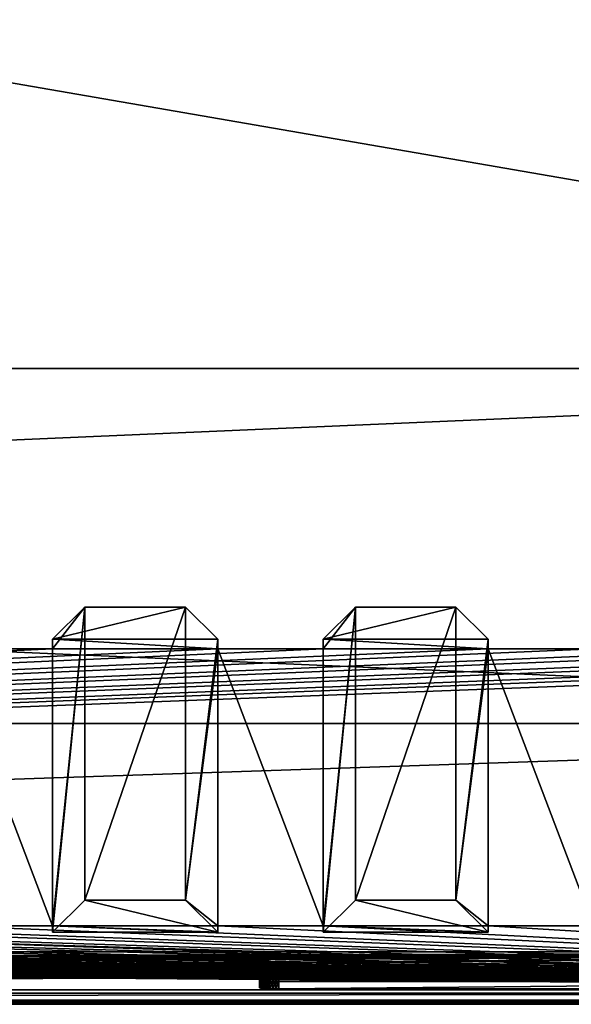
# Model space of a CAD drawing. Header units: inches. Extents: x -29.4 to 29.4, y 0 to 14.
# Tile 33 of 40: x 17.5 to 21.4, y 0 to 7. Entities that reach past the tile are written whole.
import ezdxf

# ---------------------------------------------------------------- set-up
doc = ezdxf.new("R2010")
doc.units = ezdxf.units.IN
doc.header["$LTSCALE"] = 65.185185
doc.header["$MEASUREMENT"] = 0
for name, color, linetype in [('10', 7, 'CONTINUOUS'), ('11', 7, 'CONTINUOUS'), ('12', 7, 'CONTINUOUS'), ('13', 7, 'CONTINUOUS'), ('17', 7, 'CONTINUOUS'), ('18', 7, 'CONTINUOUS'), ('19', 7, 'CONTINUOUS'), ('191', 7, 'CONTINUOUS'), ('192', 7, 'CONTINUOUS'), ('193', 7, 'CONTINUOUS'), ('194', 7, 'CONTINUOUS'), ('195', 7, 'CONTINUOUS'), ('196', 7, 'CONTINUOUS'), ('197', 7, 'CONTINUOUS'), ('198', 7, 'CONTINUOUS'), ('199', 7, 'CONTINUOUS'), ('20', 7, 'CONTINUOUS'), ('200', 7, 'CONTINUOUS'), ('201', 7, 'CONTINUOUS'), ('202', 7, 'CONTINUOUS'), ('21', 7, 'CONTINUOUS'), ('22', 7, 'CONTINUOUS'), ('23', 7, 'CONTINUOUS'), ('269', 7, 'CONTINUOUS'), ('270', 7, 'CONTINUOUS'), ('271', 7, 'CONTINUOUS'), ('273', 7, 'CONTINUOUS'), ('274', 7, 'CONTINUOUS'), ('275', 7, 'CONTINUOUS'), ('3', 7, 'CONTINUOUS'), ('4', 7, 'CONTINUOUS'), ('5', 7, 'CONTINUOUS'), ('6', 7, 'CONTINUOUS'), ('7', 7, 'CONTINUOUS'), ('8', 7, 'CONTINUOUS'), ('9', 7, 'CONTINUOUS')]:
    doc.layers.add(name, color=color, linetype=linetype)

msp = doc.modelspace()

# ---------------------------------------------------------------- linework, layer by layer
at = {"layer": '10', "color": 7, "linetype": 'Continuous'}
for points in [[(-29.226, 0, -0.5), (29.226, 0, -0.5), (-29.226, -0.015, -0.5), (-29.226, 0, -0.5)], [(29.226, 0, -0.5), (-29.226, -0.03, -0.5), (-29.226, -0.015, -0.5), (29.226, 0, -0.5)], [(-29.226, -0.03, -0.5), (29.226, 0, -0.5), (29.226, -0.015, -0.5), (-29.226, -0.03, -0.5)], [(29.226, -0.03, -0.5), (-29.226, -0.03, -0.5), (29.226, -0.015, -0.5), (29.226, -0.03, -0.5)]]:
    msp.add_3dface(points, dxfattribs=at)
at = {"layer": '11', "color": 7, "linetype": 'Continuous'}
for points in [[(29.1635, 1.97, -0.03), (29.1635, 0, -0.03), (-29.1635, 0, -0.03), (29.1635, 1.97, -0.03)], [(29.1635, 1.97, -0.03), (-29.1635, 0, -0.03), (-29.1635, 1.97, -0.03), (29.1635, 1.97, -0.03)]]:
    msp.add_3dface(points, dxfattribs=at)
at = {"layer": '12', "color": 7, "linetype": 'Continuous'}
for points in [[(29.1635, 1.97), (29.1635, 1.97, -0.03), (-29.1635, 1.97, -0.03), (29.1635, 1.97)], [(29.1635, 1.97), (-29.1635, 1.97, -0.03), (-29.1635, 1.97), (29.1635, 1.97)]]:
    msp.add_3dface(points, dxfattribs=at)
at = {"layer": '13', "color": 7, "linetype": 'Continuous'}
for points in [[(25.7058, 14), (29.1635, 4.5), (-29.1635, 1.97), (25.7058, 14)], [(-25.7058, 14), (25.7058, 14), (-29.1635, 1.97), (-25.7058, 14)], [(29.1635, 4.5), (29.1635, 1.97), (-29.1635, 1.97), (29.1635, 4.5)]]:
    msp.add_3dface(points, dxfattribs=at)
at = {"layer": '17', "color": 7, "linetype": 'Continuous'}
for points in [[(-28.3225, -0.03), (28.3225, -0.03), (-28.3225, 0.073), (-28.3225, -0.03)], [(28.3225, -0.03), (28.3225, 0.073), (-28.3225, 0.073), (28.3225, -0.03)]]:
    msp.add_3dface(points, dxfattribs=at)
at = {"layer": '18', "color": 7, "linetype": 'Continuous'}
for points in [[(28.3225, -0.03, 22.5), (-28.3225, -0.03, 22.5), (28.3225, 0.0495, 22.5), (28.3225, -0.03, 22.5)], [(28.3225, 0.0495, 22.5), (-28.3225, -0.03, 22.5), (-28.3225, 0.0495, 22.5), (28.3225, 0.0495, 22.5)]]:
    msp.add_3dface(points, dxfattribs=at)
at = {"layer": '19', "color": 7, "linetype": 'Continuous'}
for points in [[(28.3225, 0.3431, 16.8975), (-24.9405, 0.2219, 19.2095), (-28.3225, 0.3431, 16.8975), (28.3225, 0.3431, 16.8975)], [(-24.9405, 0.2219, 19.2095), (28.3225, 0.3431, 16.8975), (-19.3095, 0.2219, 19.2095), (-24.9405, 0.2219, 19.2095)], [(-19.3095, 0.2219, 19.2095), (28.3225, 0.3431, 16.8975), (-19.288, 0.2218, 19.2112), (-19.3095, 0.2219, 19.2095)], [(-19.288, 0.2218, 19.2112), (28.3225, 0.3431, 16.8975), (-19.267, 0.2216, 19.2162), (-19.288, 0.2218, 19.2112)], [(-19.267, 0.2216, 19.2162), (28.3225, 0.3431, 16.8975), (-19.2471, 0.2211, 19.2245), (-19.267, 0.2216, 19.2162)], [(-19.2471, 0.2211, 19.2245), (28.3225, 0.3431, 16.8975), (-19.2287, 0.2205, 19.2357), (-19.2471, 0.2211, 19.2245)], [(-19.2287, 0.2205, 19.2357), (28.3225, 0.3431, 16.8975), (-19.2123, 0.2198, 19.2497), (-19.2287, 0.2205, 19.2357)], [(-19.2123, 0.2198, 19.2497), (28.3225, 0.3431, 16.8975), (-19.1983, 0.219, 19.2661), (-19.2123, 0.2198, 19.2497)], [(-19.1983, 0.219, 19.2661), (28.3225, 0.3431, 16.8975), (-19.187, 0.218, 19.2845), (-19.1983, 0.219, 19.2661)], [(-19.187, 0.218, 19.2845), (28.3225, 0.3431, 16.8975), (-19.1787, 0.217, 19.3044), (-19.187, 0.218, 19.2845)], [(-19.1787, 0.217, 19.3044), (28.3225, 0.3431, 16.8975), (-19.1737, 0.2159, 19.3253), (-19.1787, 0.217, 19.3044)], [(-19.1737, 0.2159, 19.3253), (28.3225, 0.3431, 16.8975), (-19.172, 0.2147, 19.3468), (-19.1737, 0.2159, 19.3253)], [(-19.172, 0.2147, 19.3468), (28.3225, 0.3431, 16.8975), (-13.8155, 0.2219, 19.2095), (-19.172, 0.2147, 19.3468)], [(-13.8155, 0.2219, 19.2095), (28.3225, 0.3431, 16.8975), (-8.1845, 0.2219, 19.2095), (-13.8155, 0.2219, 19.2095)], [(-8.1845, 0.2219, 19.2095), (28.3225, 0.3431, 16.8975), (-8.163, 0.2218, 19.2112), (-8.1845, 0.2219, 19.2095)], [(-8.163, 0.2218, 19.2112), (28.3225, 0.3431, 16.8975), (-8.142, 0.2216, 19.2162), (-8.163, 0.2218, 19.2112)], [(-8.142, 0.2216, 19.2162), (28.3225, 0.3431, 16.8975), (-8.1221, 0.2211, 19.2245), (-8.142, 0.2216, 19.2162)], [(-8.1221, 0.2211, 19.2245), (28.3225, 0.3431, 16.8975), (-8.1037, 0.2205, 19.2357), (-8.1221, 0.2211, 19.2245)], [(-8.1037, 0.2205, 19.2357), (28.3225, 0.3431, 16.8975), (-8.0873, 0.2198, 19.2497), (-8.1037, 0.2205, 19.2357)], [(-8.0873, 0.2198, 19.2497), (28.3225, 0.3431, 16.8975), (-8.0733, 0.219, 19.2661), (-8.0873, 0.2198, 19.2497)], [(-8.0733, 0.219, 19.2661), (28.3225, 0.3431, 16.8975), (-8.062, 0.218, 19.2845), (-8.0733, 0.219, 19.2661)], [(-8.062, 0.218, 19.2845), (28.3225, 0.3431, 16.8975), (-8.0537, 0.217, 19.3044), (-8.062, 0.218, 19.2845)], [(28.3225, 0.3431, 16.8975), (-3.4502, 0.232, 19.017), (-8.0537, 0.217, 19.3044), (28.3225, 0.3431, 16.8975)], [(-3.4502, 0.232, 19.017), (28.3225, 0.3431, 16.8975), (-3.405, 0.2322, 19.0143), (-3.4502, 0.232, 19.017)], [(-3.405, 0.2322, 19.0143), (28.3225, 0.3431, 16.8975), (3.405, 0.2322, 19.0143), (-3.405, 0.2322, 19.0143)], [(3.405, 0.2322, 19.0143), (28.3225, 0.3431, 16.8975), (3.4502, 0.232, 19.017), (3.405, 0.2322, 19.0143)], [(3.4502, 0.232, 19.017), (28.3225, 0.3431, 16.8975), (3.4947, 0.2316, 19.0251), (3.4502, 0.232, 19.017)], [(3.4947, 0.2316, 19.0251), (28.3225, 0.3431, 16.8975), (3.538, 0.2309, 19.0386), (3.4947, 0.2316, 19.0251)], [(3.538, 0.2309, 19.0386), (28.3225, 0.3431, 16.8975), (3.5793, 0.2299, 19.0572), (3.538, 0.2309, 19.0386)], [(3.5793, 0.2299, 19.0572), (28.3225, 0.3431, 16.8975), (3.618, 0.2287, 19.0805), (3.5793, 0.2299, 19.0572)], [(3.618, 0.2287, 19.0805), (28.3225, 0.3431, 16.8975), (3.6537, 0.2272, 19.1084), (3.618, 0.2287, 19.0805)], [(3.6537, 0.2272, 19.1084), (28.3225, 0.3431, 16.8975), (3.6857, 0.2255, 19.1404), (3.6537, 0.2272, 19.1084)], [(3.6857, 0.2255, 19.1404), (28.3225, 0.3431, 16.8975), (3.7136, 0.2237, 19.176), (3.6857, 0.2255, 19.1404)], [(3.7136, 0.2237, 19.176), (28.3225, 0.3431, 16.8975), (3.737, 0.2217, 19.2147), (3.7136, 0.2237, 19.176)], [(3.737, 0.2217, 19.2147), (28.3225, 0.3431, 16.8975), (3.7556, 0.2195, 19.2559), (3.737, 0.2217, 19.2147)], [(3.7556, 0.2195, 19.2559), (28.3225, 0.3431, 16.8975), (3.7691, 0.2172, 19.2991), (3.7556, 0.2195, 19.2559)], [(3.7691, 0.2172, 19.2991), (28.3225, 0.3431, 16.8975), (3.7773, 0.2149, 19.3436), (3.7691, 0.2172, 19.2991)], [(3.7773, 0.2149, 19.3436), (28.3225, 0.3431, 16.8975), (3.78, 0.2125, 19.3887), (3.7773, 0.2149, 19.3436)], [(3.78, 0.2125, 19.3887), (28.3225, 0.3431, 16.8975), (8.163, 0.2218, 19.2112), (3.78, 0.2125, 19.3887)], [(8.163, 0.2218, 19.2112), (28.3225, 0.3431, 16.8975), (8.1845, 0.2219, 19.2095), (8.163, 0.2218, 19.2112)], [(8.1845, 0.2219, 19.2095), (28.3225, 0.3431, 16.8975), (13.8155, 0.2219, 19.2095), (8.1845, 0.2219, 19.2095)], [(13.8155, 0.2219, 19.2095), (28.3225, 0.3431, 16.8975), (13.837, 0.2218, 19.2112), (13.8155, 0.2219, 19.2095)], [(13.837, 0.2218, 19.2112), (28.3225, 0.3431, 16.8975), (13.858, 0.2216, 19.2162), (13.837, 0.2218, 19.2112)], [(13.858, 0.2216, 19.2162), (28.3225, 0.3431, 16.8975), (13.8779, 0.2211, 19.2245), (13.858, 0.2216, 19.2162)], [(13.8779, 0.2211, 19.2245), (28.3225, 0.3431, 16.8975), (13.8963, 0.2205, 19.2357), (13.8779, 0.2211, 19.2245)], [(13.8963, 0.2205, 19.2357), (28.3225, 0.3431, 16.8975), (13.9127, 0.2198, 19.2497), (13.8963, 0.2205, 19.2357)], [(13.9127, 0.2198, 19.2497), (28.3225, 0.3431, 16.8975), (13.9267, 0.219, 19.2661), (13.9127, 0.2198, 19.2497)], [(13.9267, 0.219, 19.2661), (28.3225, 0.3431, 16.8975), (13.938, 0.218, 19.2845), (13.9267, 0.219, 19.2661)], [(13.938, 0.218, 19.2845), (28.3225, 0.3431, 16.8975), (13.9463, 0.217, 19.3044), (13.938, 0.218, 19.2845)], [(13.9463, 0.217, 19.3044), (28.3225, 0.3431, 16.8975), (13.9513, 0.2159, 19.3253), (13.9463, 0.217, 19.3044)], [(13.9513, 0.2159, 19.3253), (28.3225, 0.3431, 16.8975), (13.953, 0.2147, 19.3468), (13.9513, 0.2159, 19.3253)], [(13.953, 0.2147, 19.3468), (28.3225, 0.3431, 16.8975), (13.953, 0.1776, 20.0548), (13.953, 0.2147, 19.3468)], [(13.953, 0.1776, 20.0548), (28.3225, 0.3431, 16.8975), (19.267, 0.2216, 19.2162), (13.953, 0.1776, 20.0548)], [(19.267, 0.2216, 19.2162), (28.3225, 0.3431, 16.8975), (19.288, 0.2218, 19.2112), (19.267, 0.2216, 19.2162)], [(19.288, 0.2218, 19.2112), (28.3225, 0.3431, 16.8975), (19.3095, 0.2219, 19.2095), (19.288, 0.2218, 19.2112)], [(19.3095, 0.2219, 19.2095), (28.3225, 0.3431, 16.8975), (24.9405, 0.2219, 19.2095), (19.3095, 0.2219, 19.2095)], [(13.837, 0.1705, 20.1905), (13.858, 0.1708, 20.1854), (19.172, 0.2147, 19.3468), (13.837, 0.1705, 20.1905)], [(19.172, 0.1776, 20.0548), (13.837, 0.1705, 20.1905), (19.172, 0.2147, 19.3468), (19.172, 0.1776, 20.0548)], [(13.858, 0.1708, 20.1854), (13.8779, 0.1712, 20.1772), (19.172, 0.2147, 19.3468), (13.858, 0.1708, 20.1854)], [(13.8779, 0.1712, 20.1772), (13.8963, 0.1718, 20.1659), (19.172, 0.2147, 19.3468), (13.8779, 0.1712, 20.1772)], [(13.8963, 0.1718, 20.1659), (13.9127, 0.1725, 20.1519), (19.172, 0.2147, 19.3468), (13.8963, 0.1718, 20.1659)], [(13.9127, 0.1725, 20.1519), (13.9267, 0.1734, 20.1355), (19.172, 0.2147, 19.3468), (13.9127, 0.1725, 20.1519)], [(13.9267, 0.1734, 20.1355), (13.938, 0.1744, 20.1172), (19.172, 0.2147, 19.3468), (13.9267, 0.1734, 20.1355)], [(13.938, 0.1744, 20.1172), (13.9463, 0.1754, 20.0973), (19.172, 0.2147, 19.3468), (13.938, 0.1744, 20.1172)], [(13.9463, 0.1754, 20.0973), (13.9513, 0.1765, 20.0763), (19.172, 0.2147, 19.3468), (13.9463, 0.1754, 20.0973)], [(13.9513, 0.1765, 20.0763), (13.953, 0.1776, 20.0548), (19.172, 0.2147, 19.3468), (13.9513, 0.1765, 20.0763)], [(19.2471, 0.2211, 19.2245), (13.953, 0.1776, 20.0548), (19.267, 0.2216, 19.2162), (19.2471, 0.2211, 19.2245)], [(19.2287, 0.2205, 19.2357), (13.953, 0.1776, 20.0548), (19.2471, 0.2211, 19.2245), (19.2287, 0.2205, 19.2357)], [(19.2123, 0.2198, 19.2497), (13.953, 0.1776, 20.0548), (19.2287, 0.2205, 19.2357), (19.2123, 0.2198, 19.2497)], [(19.1983, 0.219, 19.2661), (13.953, 0.1776, 20.0548), (19.2123, 0.2198, 19.2497), (19.1983, 0.219, 19.2661)], [(19.187, 0.218, 19.2845), (13.953, 0.1776, 20.0548), (19.1983, 0.219, 19.2661), (19.187, 0.218, 19.2845)], [(19.1787, 0.217, 19.3044), (13.953, 0.1776, 20.0548), (19.187, 0.218, 19.2845), (19.1787, 0.217, 19.3044)], [(19.1737, 0.2159, 19.3253), (13.953, 0.1776, 20.0548), (19.1787, 0.217, 19.3044), (19.1737, 0.2159, 19.3253)], [(19.172, 0.2147, 19.3468), (13.953, 0.1776, 20.0548), (19.1737, 0.2159, 19.3253), (19.172, 0.2147, 19.3468)], [(-28.3225, 0.0495, 22.5), (13.8155, 0.1704, 20.1921), (19.172, 0.1776, 20.0548), (-28.3225, 0.0495, 22.5)], [(-28.3225, 0.0495, 22.5), (19.172, 0.1776, 20.0548), (19.1737, 0.1765, 20.0763), (-28.3225, 0.0495, 22.5)], [(19.1787, 0.1754, 20.0973), (-28.3225, 0.0495, 22.5), (19.1737, 0.1765, 20.0763), (19.1787, 0.1754, 20.0973)], [(19.187, 0.1744, 20.1172), (-28.3225, 0.0495, 22.5), (19.1787, 0.1754, 20.0973), (19.187, 0.1744, 20.1172)], [(19.1983, 0.1734, 20.1355), (-28.3225, 0.0495, 22.5), (19.187, 0.1744, 20.1172), (19.1983, 0.1734, 20.1355)], [(19.2123, 0.1725, 20.1519), (-28.3225, 0.0495, 22.5), (19.1983, 0.1734, 20.1355), (19.2123, 0.1725, 20.1519)], [(19.2287, 0.1718, 20.1659), (-28.3225, 0.0495, 22.5), (19.2123, 0.1725, 20.1519), (19.2287, 0.1718, 20.1659)], [(19.2471, 0.1712, 20.1772), (-28.3225, 0.0495, 22.5), (19.2287, 0.1718, 20.1659), (19.2471, 0.1712, 20.1772)], [(19.267, 0.1708, 20.1854), (-28.3225, 0.0495, 22.5), (19.2471, 0.1712, 20.1772), (19.267, 0.1708, 20.1854)], [(19.288, 0.1705, 20.1905), (-28.3225, 0.0495, 22.5), (19.267, 0.1708, 20.1854), (19.288, 0.1705, 20.1905)], [(19.3095, 0.1704, 20.1921), (-28.3225, 0.0495, 22.5), (19.288, 0.1705, 20.1905), (19.3095, 0.1704, 20.1921)], [(28.3225, 0.0495, 22.5), (-28.3225, 0.0495, 22.5), (24.9405, 0.1704, 20.1921), (28.3225, 0.0495, 22.5)], [(24.9405, 0.1704, 20.1921), (-28.3225, 0.0495, 22.5), (19.3095, 0.1704, 20.1921), (24.9405, 0.1704, 20.1921)], [(13.8155, 0.1704, 20.1921), (13.837, 0.1705, 20.1905), (19.172, 0.1776, 20.0548), (13.8155, 0.1704, 20.1921)]]:
    msp.add_3dface(points, dxfattribs=at)
at = {"layer": '191', "color": 7, "linetype": 'Continuous'}
for points in [[(17.9298, 0.7112, 0.6954), (17.7, 0.4836, 0.7274), (18.875, 0.4836, 0.7274), (17.9298, 0.7112, 0.6954)], [(18.6452, 0.7112, 0.6954), (17.9298, 0.7112, 0.6954), (18.875, 0.4836, 0.7274), (18.6452, 0.7112, 0.6954)]]:
    msp.add_3dface(points, dxfattribs=at)
at = {"layer": '192', "color": 7, "linetype": 'Continuous'}
for points in [[(18.875, 2.5712, 15.5814), (17.7, 2.5712, 15.5814), (18.6452, 2.7988, 15.5494), (18.875, 2.5712, 15.5814)], [(18.6452, 2.7988, 15.5494), (17.7, 2.5712, 15.5814), (17.9298, 2.7988, 15.5494), (18.6452, 2.7988, 15.5494)]]:
    msp.add_3dface(points, dxfattribs=at)
at = {"layer": '193', "color": 7, "linetype": 'Continuous'}
for points in [[(18.875, 2.5016, 15.0863), (17.7, 2.5016, 15.0863), (17.7, 2.5712, 15.5814), (18.875, 2.5016, 15.0863)], [(18.875, 2.5016, 15.0863), (17.7, 2.5712, 15.5814), (18.875, 2.5712, 15.5814), (18.875, 2.5016, 15.0863)], [(17.7, 0.5294, 1.053), (18.875, 0.5294, 1.053), (18.875, 0.4836, 0.7274), (17.7, 0.5294, 1.053)], [(17.7, 0.4836, 0.7274), (17.7, 0.5294, 1.053), (18.875, 0.4836, 0.7274), (17.7, 0.4836, 0.7274)]]:
    msp.add_3dface(points, dxfattribs=at)
at = {"layer": '194', "color": 7, "linetype": 'Continuous'}
for points in [[(18.6452, 0.7112, 0.6954), (18.875, 2.5712, 15.5814), (18.6452, 2.7988, 15.5494), (18.6452, 0.7112, 0.6954)], [(18.6452, 0.7112, 0.6954), (18.875, 2.5016, 15.0863), (18.875, 2.5712, 15.5814), (18.6452, 0.7112, 0.6954)], [(18.875, 0.5294, 1.053), (18.875, 2.5016, 15.0863), (18.6452, 0.7112, 0.6954), (18.875, 0.5294, 1.053)], [(18.875, 0.5294, 1.053), (18.6452, 0.7112, 0.6954), (18.875, 0.4836, 0.7274), (18.875, 0.5294, 1.053)]]:
    msp.add_3dface(points, dxfattribs=at)
at = {"layer": '195', "color": 7, "linetype": 'Continuous'}
for points in [[(17.9298, 0.7112, 0.6954), (18.6452, 0.7112, 0.6954), (18.6452, 2.7988, 15.5494), (17.9298, 0.7112, 0.6954)], [(17.9298, 0.7112, 0.6954), (18.6452, 2.7988, 15.5494), (17.9298, 2.7988, 15.5494), (17.9298, 0.7112, 0.6954)]]:
    msp.add_3dface(points, dxfattribs=at)
at = {"layer": '196', "color": 7, "linetype": 'Continuous'}
for points in [[(17.7, 2.5016, 15.0863), (17.7, 0.5294, 1.053), (17.9298, 2.7988, 15.5494), (17.7, 2.5016, 15.0863)], [(17.7, 2.5712, 15.5814), (17.7, 2.5016, 15.0863), (17.9298, 2.7988, 15.5494), (17.7, 2.5712, 15.5814)], [(17.7, 0.5294, 1.053), (17.7, 0.4836, 0.7274), (17.9298, 2.7988, 15.5494), (17.7, 0.5294, 1.053)], [(17.7, 0.4836, 0.7274), (17.9298, 0.7112, 0.6954), (17.9298, 2.7988, 15.5494), (17.7, 0.4836, 0.7274)]]:
    msp.add_3dface(points, dxfattribs=at)
at = {"layer": '197', "color": 7, "linetype": 'Continuous'}
for points in [[(19.8548, 0.7112, 0.6954), (19.625, 0.4836, 0.7274), (20.8, 0.4836, 0.7274), (19.8548, 0.7112, 0.6954)], [(20.5702, 0.7112, 0.6954), (19.8548, 0.7112, 0.6954), (20.8, 0.4836, 0.7274), (20.5702, 0.7112, 0.6954)]]:
    msp.add_3dface(points, dxfattribs=at)
at = {"layer": '198', "color": 7, "linetype": 'Continuous'}
for points in [[(20.8, 2.5712, 15.5814), (19.625, 2.5712, 15.5814), (20.5702, 2.7988, 15.5494), (20.8, 2.5712, 15.5814)], [(20.5702, 2.7988, 15.5494), (19.625, 2.5712, 15.5814), (19.8548, 2.7988, 15.5494), (20.5702, 2.7988, 15.5494)]]:
    msp.add_3dface(points, dxfattribs=at)
at = {"layer": '199', "color": 7, "linetype": 'Continuous'}
for points in [[(20.8, 2.5016, 15.0863), (19.625, 2.5016, 15.0863), (19.625, 2.5712, 15.5814), (20.8, 2.5016, 15.0863)], [(20.8, 2.5016, 15.0863), (19.625, 2.5712, 15.5814), (20.8, 2.5712, 15.5814), (20.8, 2.5016, 15.0863)], [(19.625, 0.5294, 1.053), (20.8, 0.5294, 1.053), (20.8, 0.4836, 0.7274), (19.625, 0.5294, 1.053)], [(19.625, 0.4836, 0.7274), (19.625, 0.5294, 1.053), (20.8, 0.4836, 0.7274), (19.625, 0.4836, 0.7274)]]:
    msp.add_3dface(points, dxfattribs=at)
at = {"layer": '20', "color": 7, "linetype": 'Continuous'}
for points in [[(28.3225, 2.5016, 15.0863), (28.3225, 0.3431, 16.8975), (-28.3225, 0.3431, 16.8975), (28.3225, 2.5016, 15.0863)], [(28.3225, 2.5016, 15.0863), (-28.3225, 0.3431, 16.8975), (27.325, 2.5016, 15.0863), (28.3225, 2.5016, 15.0863)], [(27.325, 2.5016, 15.0863), (-28.3225, 0.3431, 16.8975), (26.575, 2.5016, 15.0863), (27.325, 2.5016, 15.0863)], [(26.575, 2.5016, 15.0863), (-28.3225, 0.3431, 16.8975), (25.4, 2.5016, 15.0863), (26.575, 2.5016, 15.0863)], [(25.4, 2.5016, 15.0863), (-28.3225, 0.3431, 16.8975), (24.65, 2.5016, 15.0863), (25.4, 2.5016, 15.0863)], [(24.65, 2.5016, 15.0863), (-28.3225, 0.3431, 16.8975), (23.475, 2.5016, 15.0863), (24.65, 2.5016, 15.0863)], [(23.475, 2.5016, 15.0863), (-28.3225, 0.3431, 16.8975), (22.725, 2.5016, 15.0863), (23.475, 2.5016, 15.0863)], [(22.725, 2.5016, 15.0863), (-28.3225, 0.3431, 16.8975), (21.55, 2.5016, 15.0863), (22.725, 2.5016, 15.0863)], [(21.55, 2.5016, 15.0863), (-28.3225, 0.3431, 16.8975), (20.8, 2.5016, 15.0863), (21.55, 2.5016, 15.0863)], [(20.8, 2.5016, 15.0863), (-28.3225, 0.3431, 16.8975), (19.625, 2.5016, 15.0863), (20.8, 2.5016, 15.0863)], [(19.625, 2.5016, 15.0863), (-28.3225, 0.3431, 16.8975), (18.875, 2.5016, 15.0863), (19.625, 2.5016, 15.0863)], [(18.875, 2.5016, 15.0863), (-28.3225, 0.3431, 16.8975), (17.7, 2.5016, 15.0863), (18.875, 2.5016, 15.0863)], [(17.7, 2.5016, 15.0863), (-28.3225, 0.3431, 16.8975), (16.95, 2.5016, 15.0863), (17.7, 2.5016, 15.0863)]]:
    msp.add_3dface(points, dxfattribs=at)
at = {"layer": '200', "color": 7, "linetype": 'Continuous'}
for points in [[(20.5702, 0.7112, 0.6954), (20.8, 2.5712, 15.5814), (20.5702, 2.7988, 15.5494), (20.5702, 0.7112, 0.6954)], [(20.5702, 0.7112, 0.6954), (20.8, 2.5016, 15.0863), (20.8, 2.5712, 15.5814), (20.5702, 0.7112, 0.6954)], [(20.8, 0.5294, 1.053), (20.8, 2.5016, 15.0863), (20.5702, 0.7112, 0.6954), (20.8, 0.5294, 1.053)], [(20.8, 0.5294, 1.053), (20.5702, 0.7112, 0.6954), (20.8, 0.4836, 0.7274), (20.8, 0.5294, 1.053)]]:
    msp.add_3dface(points, dxfattribs=at)
at = {"layer": '201', "color": 7, "linetype": 'Continuous'}
for points in [[(19.8548, 0.7112, 0.6954), (20.5702, 0.7112, 0.6954), (20.5702, 2.7988, 15.5494), (19.8548, 0.7112, 0.6954)], [(19.8548, 0.7112, 0.6954), (20.5702, 2.7988, 15.5494), (19.8548, 2.7988, 15.5494), (19.8548, 0.7112, 0.6954)]]:
    msp.add_3dface(points, dxfattribs=at)
at = {"layer": '202', "color": 7, "linetype": 'Continuous'}
for points in [[(19.625, 2.5016, 15.0863), (19.625, 0.5294, 1.053), (19.8548, 2.7988, 15.5494), (19.625, 2.5016, 15.0863)], [(19.625, 2.5712, 15.5814), (19.625, 2.5016, 15.0863), (19.8548, 2.7988, 15.5494), (19.625, 2.5712, 15.5814)], [(19.625, 0.5294, 1.053), (19.625, 0.4836, 0.7274), (19.8548, 2.7988, 15.5494), (19.625, 0.5294, 1.053)], [(19.625, 0.4836, 0.7274), (19.8548, 0.7112, 0.6954), (19.8548, 2.7988, 15.5494), (19.625, 0.4836, 0.7274)]]:
    msp.add_3dface(points, dxfattribs=at)
at = {"layer": '21', "color": 7, "linetype": 'Continuous'}
for points in [[(17.7, 2.5016, 15.0863), (16.95, 2.5016, 15.0863), (17.7, 0.5294, 1.053), (17.7, 2.5016, 15.0863)], [(17.7, 0.5294, 1.053), (16.95, 2.5016, 15.0863), (16.95, 0.5294, 1.053), (17.7, 0.5294, 1.053)], [(19.625, 2.5016, 15.0863), (18.875, 2.5016, 15.0863), (19.625, 0.5294, 1.053), (19.625, 2.5016, 15.0863)], [(19.625, 0.5294, 1.053), (18.875, 2.5016, 15.0863), (18.875, 0.5294, 1.053), (19.625, 0.5294, 1.053)], [(21.55, 2.5016, 15.0863), (20.8, 2.5016, 15.0863), (21.55, 0.5294, 1.053), (21.55, 2.5016, 15.0863)], [(21.55, 0.5294, 1.053), (20.8, 2.5016, 15.0863), (20.8, 0.5294, 1.053), (21.55, 0.5294, 1.053)]]:
    msp.add_3dface(points, dxfattribs=at)
at = {"layer": '22', "color": 7, "linetype": 'Continuous'}
for points in [[(28.3225, 0.073, 1.053), (-27.325, 0.5294, 1.053), (-28.3225, 0.5294, 1.053), (28.3225, 0.073, 1.053)], [(-28.3225, 0.073, 1.053), (28.3225, 0.073, 1.053), (-28.3225, 0.5294, 1.053), (-28.3225, 0.073, 1.053)], [(28.3225, 0.073, 1.053), (-26.575, 0.5294, 1.053), (-27.325, 0.5294, 1.053), (28.3225, 0.073, 1.053)], [(-26.575, 0.5294, 1.053), (28.3225, 0.073, 1.053), (-25.4, 0.5294, 1.053), (-26.575, 0.5294, 1.053)], [(28.3225, 0.073, 1.053), (-24.65, 0.5294, 1.053), (-25.4, 0.5294, 1.053), (28.3225, 0.073, 1.053)], [(-24.65, 0.5294, 1.053), (28.3225, 0.073, 1.053), (-23.475, 0.5294, 1.053), (-24.65, 0.5294, 1.053)], [(28.3225, 0.073, 1.053), (-22.725, 0.5294, 1.053), (-23.475, 0.5294, 1.053), (28.3225, 0.073, 1.053)], [(-22.725, 0.5294, 1.053), (28.3225, 0.073, 1.053), (-21.55, 0.5294, 1.053), (-22.725, 0.5294, 1.053)], [(28.3225, 0.073, 1.053), (-20.8, 0.5294, 1.053), (-21.55, 0.5294, 1.053), (28.3225, 0.073, 1.053)], [(-20.8, 0.5294, 1.053), (28.3225, 0.073, 1.053), (-19.625, 0.5294, 1.053), (-20.8, 0.5294, 1.053)], [(28.3225, 0.073, 1.053), (-18.875, 0.5294, 1.053), (-19.625, 0.5294, 1.053), (28.3225, 0.073, 1.053)], [(-18.875, 0.5294, 1.053), (28.3225, 0.073, 1.053), (-17.7, 0.5294, 1.053), (-18.875, 0.5294, 1.053)], [(28.3225, 0.073, 1.053), (-16.95, 0.5294, 1.053), (-17.7, 0.5294, 1.053), (28.3225, 0.073, 1.053)], [(-16.95, 0.5294, 1.053), (28.3225, 0.073, 1.053), (-15.775, 0.5294, 1.053), (-16.95, 0.5294, 1.053)], [(28.3225, 0.073, 1.053), (-15.025, 0.5294, 1.053), (-15.775, 0.5294, 1.053), (28.3225, 0.073, 1.053)], [(-15.025, 0.5294, 1.053), (28.3225, 0.073, 1.053), (-13.85, 0.5294, 1.053), (-15.025, 0.5294, 1.053)], [(28.3225, 0.073, 1.053), (-13.1, 0.5294, 1.053), (-13.85, 0.5294, 1.053), (28.3225, 0.073, 1.053)], [(-13.1, 0.5294, 1.053), (28.3225, 0.073, 1.053), (-11.925, 0.5294, 1.053), (-13.1, 0.5294, 1.053)], [(28.3225, 0.073, 1.053), (-11.175, 0.5294, 1.053), (-11.925, 0.5294, 1.053), (28.3225, 0.073, 1.053)], [(-11.175, 0.5294, 1.053), (28.3225, 0.073, 1.053), (-10, 0.5294, 1.053), (-11.175, 0.5294, 1.053)], [(28.3225, 0.073, 1.053), (-9.25, 0.5294, 1.053), (-10, 0.5294, 1.053), (28.3225, 0.073, 1.053)], [(-9.25, 0.5294, 1.053), (28.3225, 0.073, 1.053), (-8.075, 0.5294, 1.053), (-9.25, 0.5294, 1.053)], [(28.3225, 0.073, 1.053), (-7.325, 0.5294, 1.053), (-8.075, 0.5294, 1.053), (28.3225, 0.073, 1.053)], [(-7.325, 0.5294, 1.053), (28.3225, 0.073, 1.053), (-6.15, 0.5294, 1.053), (-7.325, 0.5294, 1.053)], [(28.3225, 0.073, 1.053), (-5.4, 0.5294, 1.053), (-6.15, 0.5294, 1.053), (28.3225, 0.073, 1.053)], [(-5.4, 0.5294, 1.053), (28.3225, 0.073, 1.053), (-4.225, 0.5294, 1.053), (-5.4, 0.5294, 1.053)], [(28.3225, 0.073, 1.053), (-3.475, 0.5294, 1.053), (-4.225, 0.5294, 1.053), (28.3225, 0.073, 1.053)], [(-3.475, 0.5294, 1.053), (28.3225, 0.073, 1.053), (-2.3, 0.5294, 1.053), (-3.475, 0.5294, 1.053)], [(28.3225, 0.073, 1.053), (-1.55, 0.5294, 1.053), (-2.3, 0.5294, 1.053), (28.3225, 0.073, 1.053)], [(-1.55, 0.5294, 1.053), (28.3225, 0.073, 1.053), (-0.375, 0.5294, 1.053), (-1.55, 0.5294, 1.053)], [(-0.375, 0.5294, 1.053), (28.3225, 0.073, 1.053), (0.375, 0.5294, 1.053), (-0.375, 0.5294, 1.053)], [(28.3225, 0.073, 1.053), (1.55, 0.5294, 1.053), (0.375, 0.5294, 1.053), (28.3225, 0.073, 1.053)], [(28.3225, 0.073, 1.053), (2.3, 0.5294, 1.053), (1.55, 0.5294, 1.053), (28.3225, 0.073, 1.053)], [(2.3, 0.5294, 1.053), (28.3225, 0.073, 1.053), (3.475, 0.5294, 1.053), (2.3, 0.5294, 1.053)], [(28.3225, 0.073, 1.053), (4.225, 0.5294, 1.053), (3.475, 0.5294, 1.053), (28.3225, 0.073, 1.053)], [(4.225, 0.5294, 1.053), (28.3225, 0.073, 1.053), (5.4, 0.5294, 1.053), (4.225, 0.5294, 1.053)], [(28.3225, 0.073, 1.053), (6.15, 0.5294, 1.053), (5.4, 0.5294, 1.053), (28.3225, 0.073, 1.053)], [(6.15, 0.5294, 1.053), (28.3225, 0.073, 1.053), (7.325, 0.5294, 1.053), (6.15, 0.5294, 1.053)], [(28.3225, 0.073, 1.053), (8.075, 0.5294, 1.053), (7.325, 0.5294, 1.053), (28.3225, 0.073, 1.053)], [(8.075, 0.5294, 1.053), (28.3225, 0.073, 1.053), (9.25, 0.5294, 1.053), (8.075, 0.5294, 1.053)], [(28.3225, 0.073, 1.053), (10, 0.5294, 1.053), (9.25, 0.5294, 1.053), (28.3225, 0.073, 1.053)], [(10, 0.5294, 1.053), (28.3225, 0.073, 1.053), (11.175, 0.5294, 1.053), (10, 0.5294, 1.053)], [(28.3225, 0.073, 1.053), (11.925, 0.5294, 1.053), (11.175, 0.5294, 1.053), (28.3225, 0.073, 1.053)], [(11.925, 0.5294, 1.053), (28.3225, 0.073, 1.053), (13.1, 0.5294, 1.053), (11.925, 0.5294, 1.053)], [(28.3225, 0.073, 1.053), (13.85, 0.5294, 1.053), (13.1, 0.5294, 1.053), (28.3225, 0.073, 1.053)], [(13.85, 0.5294, 1.053), (28.3225, 0.073, 1.053), (15.025, 0.5294, 1.053), (13.85, 0.5294, 1.053)], [(28.3225, 0.073, 1.053), (15.775, 0.5294, 1.053), (15.025, 0.5294, 1.053), (28.3225, 0.073, 1.053)], [(15.775, 0.5294, 1.053), (28.3225, 0.073, 1.053), (16.95, 0.5294, 1.053), (15.775, 0.5294, 1.053)], [(28.3225, 0.073, 1.053), (17.7, 0.5294, 1.053), (16.95, 0.5294, 1.053), (28.3225, 0.073, 1.053)], [(17.7, 0.5294, 1.053), (28.3225, 0.073, 1.053), (18.875, 0.5294, 1.053), (17.7, 0.5294, 1.053)], [(28.3225, 0.073, 1.053), (19.625, 0.5294, 1.053), (18.875, 0.5294, 1.053), (28.3225, 0.073, 1.053)], [(19.625, 0.5294, 1.053), (28.3225, 0.073, 1.053), (20.8, 0.5294, 1.053), (19.625, 0.5294, 1.053)], [(28.3225, 0.073, 1.053), (21.55, 0.5294, 1.053), (20.8, 0.5294, 1.053), (28.3225, 0.073, 1.053)]]:
    msp.add_3dface(points, dxfattribs=at)
at = {"layer": '23', "color": 7, "linetype": 'Continuous'}
for points in [[(-28.3225, 0.073), (28.3225, 0.073), (-0.4344, 0.073, 0.315), (-28.3225, 0.073)], [(28.3225, 0.073, 1.053), (-28.3225, 0.073, 1.053), (0.503, 0.073, 0.757), (28.3225, 0.073, 1.053)], [(-0.4344, 0.073, 0.315), (28.3225, 0.073), (-0.4084, 0.073, 0.3168), (-0.4344, 0.073, 0.315)], [(-0.4084, 0.073, 0.3168), (28.3225, 0.073), (-0.103, 0.073, 0.315), (-0.4084, 0.073, 0.3168)], [(-0.103, 0.073, 0.315), (28.3225, 0.073), (-0.0771, 0.073, 0.3172), (-0.103, 0.073, 0.315)], [(-0.0771, 0.073, 0.3172), (28.3225, 0.073), (0.274, 0.073, 0.315), (-0.0771, 0.073, 0.3172)], [(0.274, 0.073, 0.315), (28.3225, 0.073), (0.3, 0.073, 0.3169), (0.274, 0.073, 0.315)], [(0.3, 0.073, 0.3169), (28.3225, 0.073), (0.604, 0.073, 0.315), (0.3, 0.073, 0.3169)], [(28.3225, 0.073), (28.3225, 0.073, 1.053), (0.503, 0.073, 0.757), (28.3225, 0.073)], [(0.604, 0.073, 0.649), (28.3225, 0.073), (0.503, 0.073, 0.757), (0.604, 0.073, 0.649)], [(0.604, 0.073, 0.315), (28.3225, 0.073), (0.604, 0.073, 0.381), (0.604, 0.073, 0.315)], [(0.604, 0.073, 0.381), (28.3225, 0.073), (0.604, 0.073, 0.583), (0.604, 0.073, 0.381)], [(0.604, 0.073, 0.583), (28.3225, 0.073), (0.604, 0.073, 0.649), (0.604, 0.073, 0.583)]]:
    msp.add_3dface(points, dxfattribs=at)
at = {"layer": '269', "color": 7, "linetype": 'Continuous'}
for points in [[(19.172, 0.1249, 19.3421), (19.1737, 0.126, 19.3206), (19.172, 0.0877, 20.0501), (19.172, 0.1249, 19.3421)], [(19.172, 0.0877, 20.0501), (19.1737, 0.126, 19.3206), (19.1737, 0.0866, 20.0716), (19.172, 0.0877, 20.0501)], [(19.1737, 0.126, 19.3206), (19.1787, 0.1271, 19.2997), (19.1737, 0.0866, 20.0716), (19.1737, 0.126, 19.3206)], [(19.1737, 0.0866, 20.0716), (19.1787, 0.1271, 19.2997), (19.1787, 0.0855, 20.0926), (19.1737, 0.0866, 20.0716)], [(19.1787, 0.1271, 19.2997), (19.187, 0.1281, 19.2798), (19.1787, 0.0855, 20.0926), (19.1787, 0.1271, 19.2997)], [(19.1787, 0.0855, 20.0926), (19.187, 0.1281, 19.2798), (19.187, 0.0845, 20.1125), (19.1787, 0.0855, 20.0926)], [(19.187, 0.1281, 19.2798), (19.1983, 0.1291, 19.2614), (19.187, 0.0845, 20.1125), (19.187, 0.1281, 19.2798)], [(19.187, 0.0845, 20.1125), (19.1983, 0.1291, 19.2614), (19.1983, 0.0835, 20.1308), (19.187, 0.0845, 20.1125)], [(19.1983, 0.1291, 19.2614), (19.2123, 0.1299, 19.245), (19.1983, 0.0835, 20.1308), (19.1983, 0.1291, 19.2614)], [(19.1983, 0.0835, 20.1308), (19.2123, 0.1299, 19.245), (19.2123, 0.0827, 20.1472), (19.1983, 0.0835, 20.1308)], [(19.2123, 0.1299, 19.245), (19.2287, 0.1307, 19.231), (19.2123, 0.0827, 20.1472), (19.2123, 0.1299, 19.245)], [(19.2123, 0.0827, 20.1472), (19.2287, 0.1307, 19.231), (19.2287, 0.0819, 20.1612), (19.2123, 0.0827, 20.1472)], [(19.2287, 0.1307, 19.231), (19.2471, 0.1313, 19.2197), (19.2287, 0.0819, 20.1612), (19.2287, 0.1307, 19.231)], [(19.2287, 0.0819, 20.1612), (19.2471, 0.1313, 19.2197), (19.2471, 0.0813, 20.1725), (19.2287, 0.0819, 20.1612)], [(19.2471, 0.1313, 19.2197), (19.267, 0.1317, 19.2115), (19.2471, 0.0813, 20.1725), (19.2471, 0.1313, 19.2197)], [(19.2471, 0.0813, 20.1725), (19.267, 0.1317, 19.2115), (19.267, 0.0809, 20.1807), (19.2471, 0.0813, 20.1725)], [(19.267, 0.1317, 19.2115), (19.288, 0.132, 19.2065), (19.267, 0.0809, 20.1807), (19.267, 0.1317, 19.2115)], [(19.267, 0.0809, 20.1807), (19.288, 0.132, 19.2065), (19.288, 0.0806, 20.1857), (19.267, 0.0809, 20.1807)], [(19.3095, 0.132, 19.2048), (19.3095, 0.0805, 20.1874), (19.288, 0.0806, 20.1857), (19.3095, 0.132, 19.2048)], [(19.288, 0.132, 19.2065), (19.3095, 0.132, 19.2048), (19.288, 0.0806, 20.1857), (19.288, 0.132, 19.2065)], [(24.9405, 0.0805, 20.1874), (19.3095, 0.0805, 20.1874), (24.9405, 0.132, 19.2048), (24.9405, 0.0805, 20.1874)], [(24.9405, 0.132, 19.2048), (19.3095, 0.0805, 20.1874), (19.3095, 0.132, 19.2048), (24.9405, 0.132, 19.2048)]]:
    msp.add_3dface(points, dxfattribs=at)
at = {"layer": '270', "color": 7, "linetype": 'Continuous'}
for points in [[(19.172, 0.1776, 20.0548), (19.172, 0.2147, 19.3468), (19.172, 0.0877, 20.0501), (19.172, 0.1776, 20.0548)], [(19.172, 0.2147, 19.3468), (19.172, 0.1249, 19.3421), (19.172, 0.0877, 20.0501), (19.172, 0.2147, 19.3468)]]:
    msp.add_3dface(points, dxfattribs=at)
at = {"layer": '271', "color": 7, "linetype": 'Continuous'}
for points in [[(19.3095, 0.2219, 19.2095), (24.9405, 0.2219, 19.2095), (19.3095, 0.132, 19.2048), (19.3095, 0.2219, 19.2095)], [(24.9405, 0.2219, 19.2095), (24.9405, 0.132, 19.2048), (19.3095, 0.132, 19.2048), (24.9405, 0.2219, 19.2095)]]:
    msp.add_3dface(points, dxfattribs=at)
at = {"layer": '273', "color": 7, "linetype": 'Continuous'}
for points in [[(24.9405, 0.1704, 20.1921), (19.3095, 0.1704, 20.1921), (24.9405, 0.0805, 20.1874), (24.9405, 0.1704, 20.1921)], [(19.3095, 0.1704, 20.1921), (19.3095, 0.0805, 20.1874), (24.9405, 0.0805, 20.1874), (19.3095, 0.1704, 20.1921)]]:
    msp.add_3dface(points, dxfattribs=at)
at = {"layer": '274', "color": 7, "linetype": 'Continuous'}
for points in [[(19.1737, 0.1765, 20.0763), (19.172, 0.1776, 20.0548), (19.1737, 0.0866, 20.0716), (19.1737, 0.1765, 20.0763)], [(19.172, 0.1776, 20.0548), (19.172, 0.0877, 20.0501), (19.1737, 0.0866, 20.0716), (19.172, 0.1776, 20.0548)], [(19.1787, 0.1754, 20.0973), (19.1737, 0.1765, 20.0763), (19.1787, 0.0855, 20.0926), (19.1787, 0.1754, 20.0973)], [(19.1737, 0.1765, 20.0763), (19.1737, 0.0866, 20.0716), (19.1787, 0.0855, 20.0926), (19.1737, 0.1765, 20.0763)], [(19.187, 0.1744, 20.1172), (19.1787, 0.1754, 20.0973), (19.187, 0.0845, 20.1125), (19.187, 0.1744, 20.1172)], [(19.1787, 0.1754, 20.0973), (19.1787, 0.0855, 20.0926), (19.187, 0.0845, 20.1125), (19.1787, 0.1754, 20.0973)], [(19.1983, 0.1734, 20.1355), (19.187, 0.1744, 20.1172), (19.1983, 0.0835, 20.1308), (19.1983, 0.1734, 20.1355)], [(19.187, 0.1744, 20.1172), (19.187, 0.0845, 20.1125), (19.1983, 0.0835, 20.1308), (19.187, 0.1744, 20.1172)], [(19.2123, 0.1725, 20.1519), (19.1983, 0.1734, 20.1355), (19.2123, 0.0827, 20.1472), (19.2123, 0.1725, 20.1519)], [(19.1983, 0.1734, 20.1355), (19.1983, 0.0835, 20.1308), (19.2123, 0.0827, 20.1472), (19.1983, 0.1734, 20.1355)], [(19.2287, 0.1718, 20.1659), (19.2123, 0.1725, 20.1519), (19.2287, 0.0819, 20.1612), (19.2287, 0.1718, 20.1659)], [(19.2123, 0.1725, 20.1519), (19.2123, 0.0827, 20.1472), (19.2287, 0.0819, 20.1612), (19.2123, 0.1725, 20.1519)], [(19.2471, 0.1712, 20.1772), (19.2287, 0.1718, 20.1659), (19.2471, 0.0813, 20.1725), (19.2471, 0.1712, 20.1772)], [(19.2287, 0.1718, 20.1659), (19.2287, 0.0819, 20.1612), (19.2471, 0.0813, 20.1725), (19.2287, 0.1718, 20.1659)], [(19.267, 0.1708, 20.1854), (19.2471, 0.1712, 20.1772), (19.267, 0.0809, 20.1807), (19.267, 0.1708, 20.1854)], [(19.2471, 0.1712, 20.1772), (19.2471, 0.0813, 20.1725), (19.267, 0.0809, 20.1807), (19.2471, 0.1712, 20.1772)], [(19.288, 0.1705, 20.1905), (19.267, 0.1708, 20.1854), (19.288, 0.0806, 20.1857), (19.288, 0.1705, 20.1905)], [(19.267, 0.1708, 20.1854), (19.267, 0.0809, 20.1807), (19.288, 0.0806, 20.1857), (19.267, 0.1708, 20.1854)], [(19.3095, 0.1704, 20.1921), (19.288, 0.1705, 20.1905), (19.3095, 0.0805, 20.1874), (19.3095, 0.1704, 20.1921)], [(19.3095, 0.0805, 20.1874), (19.288, 0.1705, 20.1905), (19.288, 0.0806, 20.1857), (19.3095, 0.0805, 20.1874)]]:
    msp.add_3dface(points, dxfattribs=at)
at = {"layer": '275', "color": 7, "linetype": 'Continuous'}
for points in [[(19.172, 0.2147, 19.3468), (19.1737, 0.2159, 19.3253), (19.172, 0.1249, 19.3421), (19.172, 0.2147, 19.3468)], [(19.1737, 0.2159, 19.3253), (19.1737, 0.126, 19.3206), (19.172, 0.1249, 19.3421), (19.1737, 0.2159, 19.3253)], [(19.1737, 0.2159, 19.3253), (19.1787, 0.217, 19.3044), (19.1737, 0.126, 19.3206), (19.1737, 0.2159, 19.3253)], [(19.1787, 0.217, 19.3044), (19.1787, 0.1271, 19.2997), (19.1737, 0.126, 19.3206), (19.1787, 0.217, 19.3044)], [(19.1787, 0.217, 19.3044), (19.187, 0.218, 19.2845), (19.1787, 0.1271, 19.2997), (19.1787, 0.217, 19.3044)], [(19.187, 0.218, 19.2845), (19.187, 0.1281, 19.2798), (19.1787, 0.1271, 19.2997), (19.187, 0.218, 19.2845)], [(19.187, 0.218, 19.2845), (19.1983, 0.219, 19.2661), (19.187, 0.1281, 19.2798), (19.187, 0.218, 19.2845)], [(19.1983, 0.219, 19.2661), (19.1983, 0.1291, 19.2614), (19.187, 0.1281, 19.2798), (19.1983, 0.219, 19.2661)], [(19.1983, 0.219, 19.2661), (19.2123, 0.2198, 19.2497), (19.1983, 0.1291, 19.2614), (19.1983, 0.219, 19.2661)], [(19.2123, 0.2198, 19.2497), (19.2123, 0.1299, 19.245), (19.1983, 0.1291, 19.2614), (19.2123, 0.2198, 19.2497)], [(19.2123, 0.2198, 19.2497), (19.2287, 0.2205, 19.2357), (19.2123, 0.1299, 19.245), (19.2123, 0.2198, 19.2497)], [(19.2287, 0.2205, 19.2357), (19.2287, 0.1307, 19.231), (19.2123, 0.1299, 19.245), (19.2287, 0.2205, 19.2357)], [(19.2287, 0.2205, 19.2357), (19.2471, 0.2211, 19.2245), (19.2287, 0.1307, 19.231), (19.2287, 0.2205, 19.2357)], [(19.2471, 0.2211, 19.2245), (19.2471, 0.1313, 19.2197), (19.2287, 0.1307, 19.231), (19.2471, 0.2211, 19.2245)], [(19.2471, 0.2211, 19.2245), (19.267, 0.2216, 19.2162), (19.2471, 0.1313, 19.2197), (19.2471, 0.2211, 19.2245)], [(19.267, 0.2216, 19.2162), (19.267, 0.1317, 19.2115), (19.2471, 0.1313, 19.2197), (19.267, 0.2216, 19.2162)], [(19.267, 0.2216, 19.2162), (19.288, 0.2218, 19.2112), (19.267, 0.1317, 19.2115), (19.267, 0.2216, 19.2162)], [(19.288, 0.2218, 19.2112), (19.288, 0.132, 19.2065), (19.267, 0.1317, 19.2115), (19.288, 0.2218, 19.2112)], [(19.288, 0.2218, 19.2112), (19.3095, 0.2219, 19.2095), (19.288, 0.132, 19.2065), (19.288, 0.2218, 19.2112)], [(19.3095, 0.2219, 19.2095), (19.3095, 0.132, 19.2048), (19.288, 0.132, 19.2065), (19.3095, 0.2219, 19.2095)]]:
    msp.add_3dface(points, dxfattribs=at)
at = {"layer": '3', "color": 7, "linetype": 'Continuous'}
for points in [[(29.1635, 4.5, 22.5), (-25.7058, 14, 13), (-29.1635, 4.5, 22.5), (29.1635, 4.5, 22.5)], [(-25.7058, 14, 13), (29.1635, 4.5, 22.5), (25.7058, 14, 13), (-25.7058, 14, 13)]]:
    msp.add_3dface(points, dxfattribs=at)
at = {"layer": '4', "color": 7, "linetype": 'Continuous'}
for points in [[(29.1635, 1.97, 22.5), (29.1635, 4.5, 22.5), (-29.1635, 4.5, 22.5), (29.1635, 1.97, 22.5)], [(29.1635, 1.97, 22.5), (-29.1635, 4.5, 22.5), (-29.1635, 1.97, 22.5), (29.1635, 1.97, 22.5)]]:
    msp.add_3dface(points, dxfattribs=at)
at = {"layer": '5', "color": 7, "linetype": 'Continuous'}
for points in [[(29.1635, 1.97, 22.53), (29.1635, 1.97, 22.5), (-29.1635, 1.97, 22.5), (29.1635, 1.97, 22.53)], [(29.1635, 1.97, 22.53), (-29.1635, 1.97, 22.5), (-29.1635, 1.97, 22.53), (29.1635, 1.97, 22.53)]]:
    msp.add_3dface(points, dxfattribs=at)
at = {"layer": '6', "color": 7, "linetype": 'Continuous'}
for points in [[(29.1635, 0, 22.53), (29.1635, 1.97, 22.53), (-29.1635, 1.97, 22.53), (29.1635, 0, 22.53)], [(29.1635, 0, 22.53), (-29.1635, 1.97, 22.53), (-29.1635, 0, 22.53), (29.1635, 0, 22.53)]]:
    msp.add_3dface(points, dxfattribs=at)
at = {"layer": '7', "color": 7, "linetype": 'Continuous'}
for points in [[(-29.1635, 0, -0.03), (29.1635, 0, -0.03), (-29.226, 0, -0.5), (-29.1635, 0, -0.03)], [(-29.226, 0, -0.5), (29.1635, 0, -0.03), (29.226, 0, -0.5), (-29.226, 0, -0.5)], [(-29.1635, 0, 22.53), (-29.226, 0, 23), (29.226, 0, 23), (-29.1635, 0, 22.53)], [(29.1635, 0, 22.53), (-29.1635, 0, 22.53), (29.226, 0, 23), (29.1635, 0, 22.53)]]:
    msp.add_3dface(points, dxfattribs=at)
at = {"layer": '8', "color": 7, "linetype": 'Continuous'}
for points in [[(29.226, 0, 23), (-29.226, 0, 23), (29.226, -0.015, 23), (29.226, 0, 23)], [(-29.226, 0, 23), (-29.226, -0.015, 23), (29.226, -0.03, 23), (-29.226, 0, 23)], [(29.226, -0.015, 23), (-29.226, 0, 23), (29.226, -0.03, 23), (29.226, -0.015, 23)], [(-29.226, -0.015, 23), (-29.226, -0.03, 23), (29.226, -0.03, 23), (-29.226, -0.015, 23)]]:
    msp.add_3dface(points, dxfattribs=at)
at = {"layer": '9', "color": 7, "linetype": 'Continuous'}
for points in [[(29.226, -0.03, 23), (-29.226, -0.03, 23), (28.3225, -0.03, 22.5), (29.226, -0.03, 23)], [(-29.226, -0.03, 23), (-28.3225, -0.03, 22.5), (28.3225, -0.03, 22.5), (-29.226, -0.03, 23)], [(-29.226, -0.03, -0.5), (29.226, -0.03, -0.5), (-28.3225, -0.03), (-29.226, -0.03, -0.5)], [(-28.3225, -0.03), (29.226, -0.03, -0.5), (28.3225, -0.03), (-28.3225, -0.03)]]:
    msp.add_3dface(points, dxfattribs=at)

doc.saveas('drawing.dxf')
